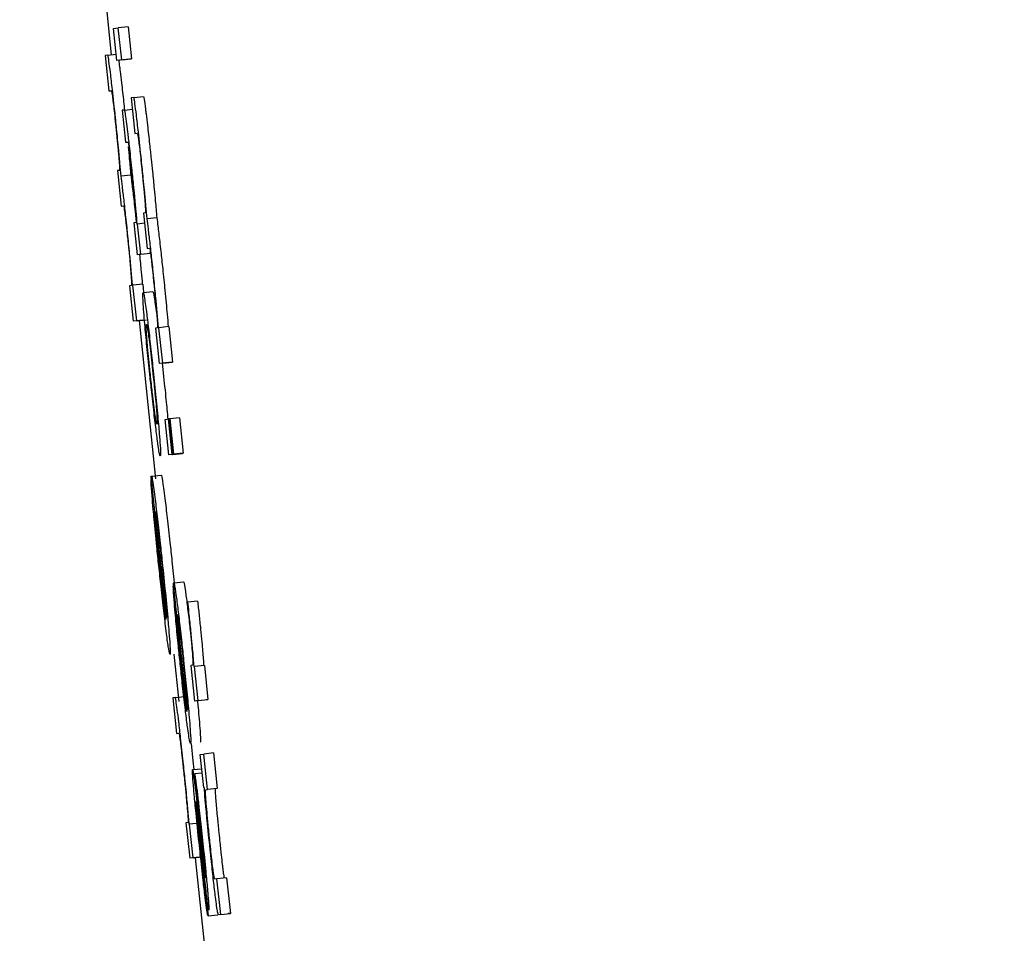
# Model space of a CAD drawing. Header units: inches. Extents: x 170 to 312, y 215 to 248.
# Tile 229 of 256: x 210.2578 to 210.2776, y 223.8979 to 223.9163. Entities that reach past the tile are written whole.
import ezdxf

# ---------------------------------------------------------------- set-up
doc = ezdxf.new("R2010")
doc.units = ezdxf.units.IN
doc.header["$LTSCALE"] = 0.25
doc.header["$MEASUREMENT"] = 0
doc.layers.add('ANNOTATIONS', color=1, linetype='Continuous')
doc.layers.add('MOTOR LH', color=7, linetype='Continuous')
doc.styles.add('ARIAL', font='arial.ttf', dxfattribs={"height": 0.09375})
doc.dimstyles.new('STANDARD$0', dxfattribs={"dimtxt": 0.09375, "dimasz": 0.09375, "dimexe": 0.03125, "dimexo": 0.046875, "dimgap": 0.09, "dimtad": 0, "dimtih": 1, "dimtoh": 1, "dimdec": 4, "dimzin": 0, "dimdsep": 46, "dimtxsty": 'ARIAL', "dimcen": 0.09, "dimadec": 0, "dimazin": 0, "dimtfac": 1, "dimtdec": 4, "dimtofl": 0, "dimtmove": 0, "dimatfit": 1, "dimfxl": 1, "dimtolj": 1, "dimtzin": 0, "dimarcsym": 0})

# ---------------------------------------------------------------- blocks, each defined once
blk = doc.blocks.new('*D154')
at = {"layer": 'ANNOTATIONS', "color": 0, "lineweight": -2, "transparency": 16777216}
for p, q in [((209.952995, 224.436735), (211.798957, 224.436735)), ((211.767707, 224.342985), (211.767707, 222.643354)), ((211.767707, 220.508863), (211.767707, 222.208494)), ((211.037182, 220.415113), (211.798957, 220.415113))]:
    blk.add_line(p, q, dxfattribs=at)
at = {"layer": 'ANNOTATIONS', "color": 0, "transparency": 16777216}
for points in [[(211.752082, 224.342985), (211.783332, 224.342985), (211.767707, 224.436735)], [(211.752082, 220.508863), (211.783332, 220.508863), (211.767707, 220.415113)]]:
    blk.add_solid(points, dxfattribs=at)
at = {"layer": 'defpoints', "color": 0, "transparency": 16777216}
for p in [(209.90612, 224.436735), (210.990307, 220.415113), (211.767707, 220.415113)]:
    blk.add_point(p, dxfattribs=at)
at = {"layer": 'ANNOTATIONS', "color": 0, "transparency": 16777216, "insert": (211.767707, 222.425924), "char_height": 0.09375, "attachment_point": 5, "style": 'ARIAL'}
blk.add_mtext('\\A1;OPENING\\PHEIGHT', dxfattribs=at)
blk = doc.blocks.new('*D155')
at = {"layer": 'ANNOTATIONS', "color": 0, "lineweight": -2, "transparency": 16777216}
for p, q in [((209.952995, 225.272719), (212.453946, 225.272719)), ((212.422696, 225.178969), (212.422696, 223.061346)), ((212.422696, 220.508863), (212.422696, 222.626486)), ((211.957527, 220.415113), (212.453946, 220.415113))]:
    blk.add_line(p, q, dxfattribs=at)
at = {"layer": 'ANNOTATIONS', "color": 0, "transparency": 16777216}
for points in [[(212.407071, 225.178969), (212.438321, 225.178969), (212.422696, 225.272719)], [(212.407071, 220.508863), (212.438321, 220.508863), (212.422696, 220.415113)]]:
    blk.add_solid(points, dxfattribs=at)
at = {"layer": 'defpoints', "color": 0, "transparency": 16777216}
for p in [(209.90612, 225.272719), (211.910652, 220.415113), (212.422696, 220.415113)]:
    blk.add_point(p, dxfattribs=at)
at = {"layer": 'ANNOTATIONS', "color": 0, "transparency": 16777216, "insert": (212.422696, 222.843916), "char_height": 0.09375, "attachment_point": 5, "style": 'ARIAL'}
blk.add_mtext('\\A1;TOTAL\\PHEIGHT', dxfattribs=at)

msp = doc.modelspace()

# ---------------------------------------------------------------- linework, layer by layer
at = {"layer": 'MOTOR LH'}
for p, q in [((210.25954, 223.916464), (210.25963, 223.915601)), ((210.259676, 223.916131), (210.259773, 223.916143)), ((210.259744, 223.915487), (210.259676, 223.916131)), ((210.259969, 223.916164), (210.259773, 223.916143)), ((210.259841, 223.9155), (210.259773, 223.916143)), ((210.259969, 223.916164), (210.260036, 223.915521)), ((210.259562, 223.915594), (210.25951, 223.915587)), ((210.25951, 223.915587), (210.259585, 223.914873)), ((210.259562, 223.915594), (210.259731, 223.915612)), ((210.25994, 223.915508), (210.259744, 223.915487)), ((210.259841, 223.9155), (210.259744, 223.915487)), ((210.259841, 223.9155), (210.260036, 223.915521)), ((210.260036, 223.915521), (210.25994, 223.915508)), ((210.259585, 223.914873), (210.259632, 223.914879)), ((210.260085, 223.914741), (210.260281, 223.914761)), ((210.260085, 223.914741), (210.260033, 223.914734)), ((210.260033, 223.914734), (210.260108, 223.914019)), ((210.259897, 223.914488), (210.25985, 223.914483)), ((210.25985, 223.914483), (210.259917, 223.913839)), ((210.259897, 223.914488), (210.260057, 223.914505)), ((210.260108, 223.914019), (210.260155, 223.914025)), ((210.259917, 223.913839), (210.259963, 223.913845)), ((210.259793, 223.913274), (210.259754, 223.913269)), ((210.259754, 223.913269), (210.259829, 223.912554)), ((210.260024, 223.913175), (210.259829, 223.913154)), ((210.259829, 223.912554), (210.259878, 223.912561)), ((210.260317, 223.912421), (210.260277, 223.912415)), ((210.260277, 223.912415), (210.260352, 223.911701)), ((210.260132, 223.912224), (210.260088, 223.912219)), ((210.260088, 223.912219), (210.260155, 223.911575)), ((210.260162, 223.912194), (210.260153, 223.912193)), ((210.260299, 223.912208), (210.260162, 223.912194)), ((210.260226, 223.911585), (210.260162, 223.912194)), ((210.260548, 223.912321), (210.260352, 223.9123)), ((210.260351, 223.911596), (210.260155, 223.911575)), ((210.260226, 223.911585), (210.260155, 223.911575)), ((210.260226, 223.911585), (210.260422, 223.911605)), ((210.260422, 223.911605), (210.260351, 223.911596)), ((210.260352, 223.911701), (210.260401, 223.911707)), ((210.260264, 223.91098), (210.260068, 223.91096)), ((210.260264, 223.91098), (210.260281, 223.910814)), ((210.260037, 223.910956), (210.259998, 223.910951)), ((210.259998, 223.910951), (210.260073, 223.910236)), ((210.260068, 223.91096), (210.26006, 223.910959)), ((210.260143, 223.910245), (210.260068, 223.91096)), ((210.260272, 223.910813), (210.260468, 223.910834)), ((210.26054, 223.910402), (210.260553, 223.910296)), ((210.260268, 223.910257), (210.260073, 223.910236)), ((210.260143, 223.910245), (210.260073, 223.910236)), ((210.260143, 223.910245), (210.260339, 223.910265)), ((210.26019, 223.910249), (210.260524, 223.907059)), ((210.260561, 223.910102), (210.260521, 223.910097)), ((210.260521, 223.910097), (210.260596, 223.909383)), ((210.260591, 223.910106), (210.260583, 223.910105)), ((210.260787, 223.910127), (210.260591, 223.910106)), ((210.260666, 223.909392), (210.260591, 223.910106)), ((210.260787, 223.910127), (210.260862, 223.909412)), ((210.260791, 223.909403), (210.260596, 223.909383)), ((210.260666, 223.909392), (210.260596, 223.909383)), ((210.260656, 223.909389), (210.260677, 223.909194)), ((210.260666, 223.909392), (210.260862, 223.909412)), ((210.260862, 223.909412), (210.260791, 223.909403)), ((210.260714, 223.908259), (210.260784, 223.908268)), ((210.260789, 223.907544), (210.260714, 223.908259)), ((210.260797, 223.908269), (210.260784, 223.908268)), ((210.26086, 223.907553), (210.260784, 223.908268)), ((210.260797, 223.908269), (210.26081, 223.908271)), ((210.260872, 223.907555), (210.260797, 223.908269)), ((210.261006, 223.908291), (210.26081, 223.908271)), ((210.26081, 223.908271), (210.260886, 223.907557)), ((210.261006, 223.908291), (210.261081, 223.907577)), ((210.260985, 223.907565), (210.260789, 223.907544)), ((210.26086, 223.907553), (210.260789, 223.907544)), ((210.26086, 223.907553), (210.261055, 223.907574)), ((210.260872, 223.907555), (210.261067, 223.907575)), ((210.260886, 223.907557), (210.260872, 223.907555)), ((210.261081, 223.907577), (210.260886, 223.907557)), ((210.261055, 223.907574), (210.260985, 223.907565)), ((210.261081, 223.907577), (210.261067, 223.907575)), ((210.260439, 223.907051), (210.260431, 223.90705)), ((210.260431, 223.90705), (210.260506, 223.906335)), ((210.260735, 223.904237), (210.260433, 223.907103)), ((210.260439, 223.907119), (210.260635, 223.907139)), ((210.260514, 223.906336), (210.260506, 223.906335)), ((210.260742, 223.904268), (210.260518, 223.906405)), ((210.260852, 223.905402), (210.260903, 223.904909)), ((210.260888, 223.904908), (210.26088, 223.904907)), ((210.26088, 223.904907), (210.260947, 223.904264)), ((210.261154, 223.902376), (210.260883, 223.904955)), ((210.260889, 223.904969), (210.261085, 223.90499)), ((210.261174, 223.904576), (210.261161, 223.904574)), ((210.26137, 223.904597), (210.261174, 223.904576)), ((210.261162, 223.902404), (210.26096, 223.904327)), ((210.260894, 223.903532), (210.260994, 223.902576)), ((210.261272, 223.903307), (210.261235, 223.903302)), ((210.261235, 223.903302), (210.26131, 223.902587)), ((210.261309, 223.903281), (210.261297, 223.90328)), ((210.261505, 223.903302), (210.261309, 223.903281)), ((210.261381, 223.902596), (210.261309, 223.903281)), ((210.261505, 223.903302), (210.261577, 223.902617)), ((210.260917, 223.902658), (210.26087, 223.902652)), ((210.26087, 223.902652), (210.260945, 223.901937)), ((210.260917, 223.902658), (210.261113, 223.902678)), ((210.261506, 223.902608), (210.26131, 223.902587)), ((210.261381, 223.902596), (210.26131, 223.902587)), ((210.261381, 223.902596), (210.261577, 223.902617)), ((210.261577, 223.902617), (210.261506, 223.902608)), ((210.260945, 223.901937), (210.260991, 223.901943)), ((210.261237, 223.901734), (210.261275, 223.901383)), ((210.261423, 223.901512), (210.261494, 223.901521)), ((210.261493, 223.900849), (210.261423, 223.901512)), ((210.26169, 223.901542), (210.261494, 223.901521)), ((210.261569, 223.900806), (210.261494, 223.901521)), ((210.26169, 223.901542), (210.261765, 223.900827)), ((210.261275, 223.901383), (210.261293, 223.901208)), ((210.261267, 223.901206), (210.261454, 223.901225)), ((210.261306, 223.901119), (210.261308, 223.901119)), ((210.261373, 223.900476), (210.261306, 223.901119)), ((210.261463, 223.901136), (210.261308, 223.901119)), ((210.261504, 223.900851), (210.261493, 223.900849)), ((210.261533, 223.900801), (210.261569, 223.900806)), ((210.261765, 223.900827), (210.261569, 223.900806)), ((210.261765, 223.900827), (210.261729, 223.900822)), ((210.261179, 223.900142), (210.261135, 223.900136)), ((210.261135, 223.900136), (210.26121, 223.899422)), ((210.261209, 223.900108), (210.261201, 223.900107)), ((210.261405, 223.900128), (210.261209, 223.900108)), ((210.26128, 223.899431), (210.261209, 223.900108)), ((210.261406, 223.900083), (210.261458, 223.899607)), ((210.261477, 223.899315), (210.2614, 223.900014)), ((210.261406, 223.899442), (210.26121, 223.899422)), ((210.26128, 223.899431), (210.26121, 223.899422)), ((210.26128, 223.899431), (210.261463, 223.89945)), ((210.261323, 223.899433), (210.261689, 223.89593)), ((210.261511, 223.898905), (210.261579, 223.898262)), ((210.261526, 223.899033), (210.261529, 223.899019)), ((210.261758, 223.899005), (210.261713, 223.898999)), ((210.261954, 223.899026), (210.261758, 223.899005)), ((210.261834, 223.898291), (210.261758, 223.899005)), ((210.261954, 223.899026), (210.262029, 223.898311)), ((210.261834, 223.898291), (210.261788, 223.898285)), ((210.261834, 223.898291), (210.262029, 223.898311)), ((210.262029, 223.898311), (210.261984, 223.898306)), ((210.261579, 223.898262), (210.261774, 223.898283))]:
    msp.add_line(p, q, dxfattribs=at)
for points, knots in [([(210.259614, 223.915245), (210.259603, 223.915327), (210.259583, 223.915491), (210.259567, 223.915584), (210.259563, 223.915592), (210.259562, 223.915594)], [0, 0, 0, 0, 0.3943949, 0.7896269, 1, 1, 1, 1]), ([(210.25978, 223.915491), (210.259785, 223.915453), (210.259793, 223.915396), (210.259805, 223.915298), (210.259809, 223.915266)], [0, 0, 0, 0, 0.66336, 1, 1, 1, 1]), ([(210.259715, 223.914335), (210.259694, 223.914531), (210.259658, 223.914869), (210.259627, 223.915134), (210.259614, 223.915245)], [0, 0, 0, 0, 0.582662, 1, 1, 1, 1]), ([(210.259809, 223.915266), (210.259818, 223.915192), (210.25984, 223.915012), (210.259871, 223.914733), (210.259891, 223.914543), (210.259897, 223.914488)], [0, 0, 0, 0, 0.332613, 0.807985, 1, 1, 1, 1]), ([(210.259632, 223.914879), (210.259635, 223.914873), (210.259639, 223.914863), (210.259656, 223.914752), (210.259673, 223.91461), (210.259695, 223.914418), (210.25971, 223.914282), (210.259718, 223.914207)], [0, 0, 0, 0, 0.332394, 0.502112, 0.673432, 0.820133, 1, 1, 1, 1]), ([(210.260281, 223.914761), (210.260284, 223.914751), (210.260291, 223.91473), (210.260313, 223.914569), (210.260328, 223.914444), (210.260332, 223.914412)], [0, 0, 0, 0, 0.425655, 0.853838, 1, 1, 1, 1]), ([(210.260137, 223.914392), (210.260126, 223.914474), (210.260106, 223.914638), (210.260091, 223.91473), (210.260086, 223.914738), (210.260085, 223.914741)], [0, 0, 0, 0, 0.3944666, 0.7896198, 1, 1, 1, 1]), ([(210.260045, 223.913323), (210.260029, 223.913475), (210.260002, 223.913732), (210.259964, 223.914059), (210.259935, 223.914294), (210.259909, 223.914465), (210.259901, 223.91448), (210.259897, 223.914488)], [0, 0, 0, 0, 0.212816, 0.36109, 0.509795, 0.704422, 1, 1, 1, 1]), ([(210.260238, 223.913482), (210.260217, 223.913678), (210.260181, 223.914015), (210.26015, 223.914281), (210.260137, 223.914392)], [0, 0, 0, 0, 0.582662, 1, 1, 1, 1]), ([(210.260332, 223.914412), (210.260341, 223.914338), (210.260363, 223.914159), (210.260399, 223.913836), (210.260423, 223.913601), (210.260434, 223.913502)], [0, 0, 0, 0, 0.288055, 0.699238, 1, 1, 1, 1]), ([(210.259777, 223.913729), (210.259769, 223.913807), (210.25975, 223.914), (210.259728, 223.91421), (210.259715, 223.914335)], [0, 0, 0, 0, 0.403298, 1, 1, 1, 1]), ([(210.259718, 223.914207), (210.259727, 223.914114), (210.259746, 223.913928), (210.259767, 223.913706), (210.259777, 223.913595), (210.259781, 223.913551)], [0, 0, 0, 0, 0.3731707, 0.7461785, 1, 1, 1, 1]), ([(210.260155, 223.914025), (210.260158, 223.914019), (210.260163, 223.91401), (210.260179, 223.913899), (210.260197, 223.913757), (210.260218, 223.913565), (210.260233, 223.913428), (210.260241, 223.913354)], [0, 0, 0, 0, 0.332244, 0.501931, 0.673198, 0.820192, 1, 1, 1, 1]), ([(210.259963, 223.913845), (210.259967, 223.913837), (210.259973, 223.913825), (210.259994, 223.91367), (210.260012, 223.913517), (210.260032, 223.913338), (210.260045, 223.913219), (210.260051, 223.913161)], [0, 0, 0, 0, 0.413243, 0.568841, 0.725755, 0.86589, 1, 1, 1, 1]), ([(210.259829, 223.913154), (210.259821, 223.913239), (210.259806, 223.913412), (210.259787, 223.913623), (210.259777, 223.913729)], [0, 0, 0, 0, 0.494303, 1, 1, 1, 1]), ([(210.259972, 223.91375), (210.25998, 223.91367), (210.26, 223.913457), (210.260015, 223.913283), (210.260024, 223.913175)], [0, 0, 0, 0, 0.376745, 1, 1, 1, 1]), ([(210.259781, 223.913551), (210.259786, 223.91349), (210.259798, 223.913339), (210.259798, 223.913283), (210.259795, 223.913276), (210.259793, 223.913274)], [0, 0, 0, 0, 0.314081, 0.776759, 1, 1, 1, 1]), ([(210.2603, 223.912875), (210.260292, 223.912953), (210.260273, 223.913146), (210.260251, 223.913356), (210.260238, 223.913482)], [0, 0, 0, 0, 0.403715, 1, 1, 1, 1]), ([(210.260434, 223.913502), (210.260443, 223.913418), (210.260465, 223.913209), (210.260484, 223.913013), (210.260495, 223.912896)], [0, 0, 0, 0, 0.402191, 1, 1, 1, 1]), ([(210.260024, 223.913175), (210.260032, 223.913121), (210.260048, 223.912995), (210.26007, 223.912805), (210.260083, 223.912696)], [0, 0, 0, 0, 0.4213984, 1, 1, 1, 1]), ([(210.260102, 223.912761), (210.260095, 223.912835), (210.260077, 223.913015), (210.260057, 223.913209), (210.260045, 223.913323)], [0, 0, 0, 0, 0.415639, 1, 1, 1, 1]), ([(210.260051, 223.913161), (210.26006, 223.913075), (210.260078, 223.912903), (210.2601, 223.912667), (210.260111, 223.912544), (210.260116, 223.91248)], [0, 0, 0, 0, 0.3242818, 0.647784, 1, 1, 1, 1]), ([(210.260241, 223.913354), (210.26025, 223.913261), (210.26027, 223.913075), (210.260291, 223.912852), (210.2603, 223.912742), (210.260304, 223.912697)], [0, 0, 0, 0, 0.3731769, 0.7462018, 1, 1, 1, 1]), ([(210.259888, 223.912675), (210.259876, 223.912771), (210.259854, 223.912963), (210.259837, 223.913091), (210.259829, 223.913154)], [0, 0, 0, 0, 0.502991, 1, 1, 1, 1]), ([(210.260153, 223.912193), (210.260146, 223.912276), (210.260132, 223.912443), (210.260112, 223.912654), (210.260102, 223.912761)], [0, 0, 0, 0, 0.493591, 1, 1, 1, 1]), ([(210.260352, 223.9123), (210.260344, 223.912386), (210.260329, 223.912558), (210.26031, 223.912769), (210.2603, 223.912875)], [0, 0, 0, 0, 0.494303, 1, 1, 1, 1]), ([(210.260495, 223.912896), (210.260503, 223.912816), (210.260523, 223.912603), (210.260538, 223.912429), (210.260548, 223.912321)], [0, 0, 0, 0, 0.37626, 1, 1, 1, 1]), ([(210.259948, 223.912124), (210.25994, 223.912196), (210.25992, 223.912386), (210.2599, 223.912564), (210.259888, 223.912675)], [0, 0, 0, 0, 0.377383, 1, 1, 1, 1]), ([(210.260083, 223.912696), (210.260091, 223.91263), (210.260108, 223.912475), (210.260126, 223.912307), (210.260136, 223.91221)], [0, 0, 0, 0, 0.427088, 1, 1, 1, 1]), ([(210.260304, 223.912697), (210.260309, 223.912636), (210.260321, 223.912485), (210.260321, 223.912429), (210.260318, 223.912423), (210.260317, 223.912421)], [0, 0, 0, 0, 0.314113, 0.776803, 1, 1, 1, 1]), ([(210.259878, 223.912561), (210.259881, 223.912556), (210.259884, 223.912547), (210.259898, 223.912453), (210.259914, 223.912328), (210.259933, 223.912154), (210.259947, 223.912028), (210.259954, 223.911956)], [0, 0, 0, 0, 0.3037331, 0.4749742, 0.6477057, 0.7965421, 1, 1, 1, 1]), ([(210.260116, 223.91248), (210.260123, 223.912394), (210.260135, 223.912255), (210.260133, 223.912233), (210.260132, 223.912224)], [0, 0, 0, 0, 0.611118, 1, 1, 1, 1]), ([(210.260411, 223.911822), (210.260399, 223.911918), (210.260377, 223.912109), (210.26036, 223.912237), (210.260352, 223.9123)], [0, 0, 0, 0, 0.5031647, 1, 1, 1, 1]), ([(210.260548, 223.912321), (210.260555, 223.912268), (210.260571, 223.912141), (210.260593, 223.911952), (210.260606, 223.911842)], [0, 0, 0, 0, 0.421406, 1, 1, 1, 1]), ([(210.26006, 223.910959), (210.260042, 223.911158), (210.260015, 223.911466), (210.25997, 223.911906), (210.259952, 223.912087), (210.259948, 223.912124)], [0, 0, 0, 0, 0.595211, 0.914894, 1, 1, 1, 1]), ([(210.259954, 223.911956), (210.259964, 223.911861), (210.259984, 223.911672), (210.260006, 223.91144), (210.260016, 223.911324), (210.26002, 223.911275)], [0, 0, 0, 0, 0.363254, 0.72698, 1, 1, 1, 1]), ([(210.260471, 223.911271), (210.260463, 223.911343), (210.260443, 223.911533), (210.260423, 223.911711), (210.260411, 223.911822)], [0, 0, 0, 0, 0.376588, 1, 1, 1, 1]), ([(210.260606, 223.911842), (210.260614, 223.911776), (210.260634, 223.911601), (210.260654, 223.911411), (210.260666, 223.911292)], [0, 0, 0, 0, 0.3771, 1, 1, 1, 1]), ([(210.2602, 223.91158), (210.260212, 223.911459), (210.260233, 223.911236), (210.260248, 223.91106), (210.260255, 223.910979)], [0, 0, 0, 0, 0.542496, 1, 1, 1, 1]), ([(210.260401, 223.911707), (210.260404, 223.911702), (210.260407, 223.911694), (210.260421, 223.9116), (210.260437, 223.911474), (210.260456, 223.911301), (210.26047, 223.911175), (210.260477, 223.911102)], [0, 0, 0, 0, 0.303886, 0.475197, 0.648, 0.796887, 1, 1, 1, 1]), ([(210.26002, 223.911275), (210.260025, 223.911214), (210.260037, 223.911067), (210.260042, 223.910969), (210.260039, 223.91096), (210.260037, 223.910956)], [0, 0, 0, 0, 0.301701, 0.733538, 1, 1, 1, 1]), ([(210.260583, 223.910105), (210.260565, 223.910305), (210.260538, 223.910612), (210.260493, 223.911053), (210.260475, 223.911233), (210.260471, 223.911271)], [0, 0, 0, 0, 0.595018, 0.914926, 1, 1, 1, 1]), ([(210.260666, 223.911292), (210.260682, 223.911145), (210.260716, 223.910811), (210.260752, 223.910423), (210.260771, 223.910207), (210.260778, 223.910126)], [0, 0, 0, 0, 0.328368, 0.745295, 1, 1, 1, 1]), ([(210.260477, 223.911102), (210.260487, 223.911008), (210.260507, 223.910818), (210.260529, 223.910586), (210.260539, 223.91047), (210.260543, 223.910421)], [0, 0, 0, 0, 0.363641, 0.727143, 1, 1, 1, 1]), ([(210.260292, 223.910355), (210.260286, 223.910437), (210.260268, 223.910661), (210.260264, 223.910793), (210.26027, 223.910808), (210.260272, 223.910813)], [0, 0, 0, 0, 0.264048, 0.726649, 1, 1, 1, 1]), ([(210.260272, 223.910813), (210.260279, 223.9108), (210.260291, 223.910776), (210.260328, 223.910501), (210.260344, 223.910381)], [0, 0, 0, 0, 0.5647654, 1, 1, 1, 1]), ([(210.260468, 223.910834), (210.260475, 223.910821), (210.260487, 223.910797), (210.260524, 223.910522), (210.26054, 223.910402)], [0, 0, 0, 0, 0.564767, 1, 1, 1, 1]), ([(210.260344, 223.910381), (210.260358, 223.910275), (210.260384, 223.910062), (210.260434, 223.909623), (210.260466, 223.909319), (210.260482, 223.909173)], [0, 0, 0, 0, 0.341483, 0.68391, 1, 1, 1, 1]), ([(210.260543, 223.910421), (210.260548, 223.91036), (210.26056, 223.910213), (210.260565, 223.910116), (210.260562, 223.910106), (210.260561, 223.910102)], [0, 0, 0, 0, 0.301477, 0.733497, 1, 1, 1, 1]), ([(210.260407, 223.909164), (210.260389, 223.909335), (210.260354, 223.909679), (210.260314, 223.910091), (210.260298, 223.91028), (210.260292, 223.910355)], [0, 0, 0, 0, 0.374185, 0.75074, 1, 1, 1, 1]), ([(210.260349, 223.909886), (210.260344, 223.909953), (210.26033, 223.910139), (210.260335, 223.910166), (210.260339, 223.91017), (210.26034, 223.91017)], [0, 0, 0, 0, 0.333375, 0.921928, 1, 1, 1, 1]), ([(210.26034, 223.91017), (210.260343, 223.910165), (210.26035, 223.910153), (210.260368, 223.910044), (210.260384, 223.909924), (210.260387, 223.909908)], [0, 0, 0, 0, 0.408905, 0.922241, 1, 1, 1, 1]), ([(210.260418, 223.909165), (210.260408, 223.909263), (210.260387, 223.909459), (210.260363, 223.909712), (210.260353, 223.909831), (210.260349, 223.909886)], [0, 0, 0, 0, 0.347825, 0.697267, 1, 1, 1, 1]), ([(210.260387, 223.909908), (210.260394, 223.909846), (210.26041, 223.909721), (210.260441, 223.909452), (210.260461, 223.909261), (210.260471, 223.909169)], [0, 0, 0, 0, 0.339076, 0.680161, 1, 1, 1, 1]), ([(210.260677, 223.909194), (210.260697, 223.909009), (210.260732, 223.908671), (210.260758, 223.908392), (210.260769, 223.908266)], [0, 0, 0, 0, 0.545475, 1, 1, 1, 1]), ([(210.260543, 223.907972), (210.260528, 223.908087), (210.2605, 223.908318), (210.26045, 223.908757), (210.26042, 223.909045), (210.260407, 223.909164)], [0, 0, 0, 0, 0.368182, 0.738105, 1, 1, 1, 1]), ([(210.260501, 223.908442), (210.260492, 223.908513), (210.260474, 223.908656), (210.260443, 223.908926), (210.260425, 223.9091), (210.260418, 223.909165)], [0, 0, 0, 0, 0.382013, 0.767131, 1, 1, 1, 1]), ([(210.260471, 223.909169), (210.260485, 223.909037), (210.260508, 223.908816), (210.260533, 223.908549), (210.260549, 223.908348), (210.260558, 223.908188), (210.260553, 223.908173), (210.26055, 223.908164)], [0, 0, 0, 0, 0.1917677, 0.321604, 0.4512803, 0.660078, 1, 1, 1, 1]), ([(210.260482, 223.909173), (210.2605, 223.908992), (210.260538, 223.908627), (210.260577, 223.908214), (210.260593, 223.908031), (210.260598, 223.907969)], [0, 0, 0, 0, 0.395795, 0.794662, 1, 1, 1, 1]), ([(210.26055, 223.908164), (210.260547, 223.908168), (210.26054, 223.908179), (210.260522, 223.908281), (210.260504, 223.908419), (210.260501, 223.908442)], [0, 0, 0, 0, 0.374961, 0.897198, 1, 1, 1, 1]), ([(210.260618, 223.907521), (210.260614, 223.907527), (210.260604, 223.907543), (210.260577, 223.907704), (210.260549, 223.907921), (210.260543, 223.907972)], [0, 0, 0, 0, 0.3323324, 0.8446919, 1, 1, 1, 1]), ([(210.260598, 223.907969), (210.260605, 223.907887), (210.260622, 223.907667), (210.260626, 223.907539), (210.26062, 223.907526), (210.260618, 223.907521)], [0, 0, 0, 0, 0.271127, 0.727289, 1, 1, 1, 1]), ([(210.260476, 223.906446), (210.260468, 223.906542), (210.260447, 223.906772), (210.260433, 223.906966), (210.260431, 223.907029), (210.260431, 223.90705)], [0, 0, 0, 0, 0.325025, 0.780308, 1, 1, 1, 1]), ([(210.260433, 223.907103), (210.260434, 223.907106), (210.260436, 223.907113), (210.260438, 223.907117), (210.260439, 223.907119)], [0, 0, 0, 0, 0.499948, 1, 1, 1, 1]), ([(210.260439, 223.907119), (210.260443, 223.907112), (210.260451, 223.907096), (210.260477, 223.906933), (210.260505, 223.906719), (210.260514, 223.906648)], [0, 0, 0, 0, 0.301493, 0.767502, 1, 1, 1, 1]), ([(210.260635, 223.907139), (210.260639, 223.907133), (210.260647, 223.907116), (210.260673, 223.906954), (210.2607, 223.90674), (210.26071, 223.906669)], [0, 0, 0, 0, 0.301425, 0.767378, 1, 1, 1, 1]), ([(210.260514, 223.906648), (210.260529, 223.906522), (210.26056, 223.90627), (210.260611, 223.905809), (210.260643, 223.905509), (210.260657, 223.905382)], [0, 0, 0, 0, 0.3656239, 0.7315037, 1, 1, 1, 1]), ([(210.26071, 223.906669), (210.260725, 223.906543), (210.260756, 223.906291), (210.260807, 223.905829), (210.260839, 223.905529), (210.260852, 223.905402)], [0, 0, 0, 0, 0.36536, 0.731198, 1, 1, 1, 1]), ([(210.260589, 223.905305), (210.260575, 223.905438), (210.260541, 223.905764), (210.260503, 223.906158), (210.260482, 223.906379), (210.260476, 223.906446)], [0, 0, 0, 0, 0.326541, 0.798296, 1, 1, 1, 1]), ([(210.260506, 223.906335), (210.260509, 223.906291), (210.260515, 223.906201), (210.260526, 223.90607), (210.260531, 223.906003)], [0, 0, 0, 0, 0.495813, 1, 1, 1, 1]), ([(210.260518, 223.906405), (210.260525, 223.906371), (210.260536, 223.906318), (210.260564, 223.906105), (210.260594, 223.905854), (210.260624, 223.90559), (210.260641, 223.905429), (210.260648, 223.905361)], [0, 0, 0, 0, 0.336441, 0.526307, 0.717718, 0.882823, 1, 1, 1, 1]), ([(210.260531, 223.906003), (210.260535, 223.905964), (210.260543, 223.90587), (210.260554, 223.905758), (210.26056, 223.905694)], [0, 0, 0, 0, 0.425604, 1, 1, 1, 1]), ([(210.26056, 223.905694), (210.260564, 223.905661), (210.26057, 223.905594), (210.260583, 223.905468), (210.260593, 223.905375), (210.260599, 223.905317)], [0, 0, 0, 0, 0.273621, 0.54752, 1, 1, 1, 1]), ([(210.260736, 223.904003), (210.260721, 223.904129), (210.26069, 223.904381), (210.260637, 223.904855), (210.260604, 223.905167), (210.260589, 223.905305)], [0, 0, 0, 0, 0.358209, 0.716824, 1, 1, 1, 1]), ([(210.260599, 223.905317), (210.260606, 223.905245), (210.260625, 223.905068), (210.260644, 223.904904), (210.260655, 223.904807)], [0, 0, 0, 0, 0.40598, 1, 1, 1, 1]), ([(210.260648, 223.905361), (210.260661, 223.905231), (210.260688, 223.904972), (210.260708, 223.904759), (210.260718, 223.904654)], [0, 0, 0, 0, 0.505209, 1, 1, 1, 1]), ([(210.260657, 223.905382), (210.260678, 223.905172), (210.260722, 223.904753), (210.260765, 223.904303), (210.260782, 223.904099), (210.260787, 223.904043)], [0, 0, 0, 0, 0.417909, 0.8384967, 1, 1, 1, 1]), ([(210.260919, 223.904363), (210.260911, 223.904454), (210.260892, 223.904678), (210.260881, 223.90484), (210.26088, 223.904892), (210.26088, 223.904907)], [0, 0, 0, 0, 0.336298, 0.819954, 1, 1, 1, 1]), ([(210.260883, 223.904955), (210.260884, 223.904958), (210.260886, 223.904964), (210.260888, 223.904967), (210.260889, 223.904969)], [0, 0, 0, 0, 0.499985, 1, 1, 1, 1]), ([(210.260889, 223.904969), (210.260892, 223.904963), (210.260901, 223.904948), (210.260926, 223.904797), (210.260952, 223.904598), (210.260959, 223.904546)], [0, 0, 0, 0, 0.305633, 0.818152, 1, 1, 1, 1]), ([(210.261085, 223.90499), (210.261088, 223.904984), (210.261097, 223.904969), (210.261122, 223.904816), (210.261148, 223.904618), (210.261154, 223.904566)], [0, 0, 0, 0, 0.305636, 0.818295, 1, 1, 1, 1]), ([(210.260655, 223.904807), (210.260662, 223.904748), (210.260679, 223.904599), (210.260692, 223.904495), (210.2607, 223.904433)], [0, 0, 0, 0, 0.395911, 1, 1, 1, 1]), ([(210.260718, 223.904654), (210.260723, 223.904589), (210.260738, 223.904414), (210.260742, 223.90432), (210.260742, 223.90428), (210.260742, 223.904268)], [0, 0, 0, 0, 0.298192, 0.802701, 1, 1, 1, 1]), ([(210.2607, 223.904433), (210.260707, 223.904389), (210.260723, 223.904278), (210.26073, 223.904253), (210.260735, 223.904237)], [0, 0, 0, 0, 0.39662, 1, 1, 1, 1]), ([(210.260959, 223.904546), (210.260972, 223.904438), (210.260999, 223.904222), (210.261046, 223.903804), (210.261075, 223.903526), (210.261088, 223.903406)], [0, 0, 0, 0, 0.361376, 0.724405, 1, 1, 1, 1]), ([(210.261154, 223.904566), (210.261167, 223.904462), (210.261186, 223.904311), (210.261211, 223.904096), (210.261218, 223.90403)], [0, 0, 0, 0, 0.6943812, 1, 1, 1, 1]), ([(210.261161, 223.904574), (210.261164, 223.904549), (210.261169, 223.904499), (210.261178, 223.904417), (210.261184, 223.90436), (210.261187, 223.904329)], [0, 0, 0, 0, 0.308243, 0.618001, 1, 1, 1, 1]), ([(210.261202, 223.904312), (210.261194, 223.904389), (210.261185, 223.904477), (210.261175, 223.904565), (210.261174, 223.904576)], [0, 0, 0, 0, 0.865377, 1, 1, 1, 1]), ([(210.26137, 223.904597), (210.261375, 223.904553), (210.261384, 223.904466), (210.261393, 223.904377), (210.261398, 223.904333)], [0, 0, 0, 0, 0.498411, 1, 1, 1, 1]), ([(210.26102, 223.903336), (210.261007, 223.903455), (210.260978, 223.903736), (210.260943, 223.904093), (210.260925, 223.904291), (210.260919, 223.904363)], [0, 0, 0, 0, 0.319283, 0.75255, 1, 1, 1, 1]), ([(210.260947, 223.904264), (210.26095, 223.904224), (210.260955, 223.904144), (210.260964, 223.904025), (210.260969, 223.903965)], [0, 0, 0, 0, 0.496107, 1, 1, 1, 1]), ([(210.26096, 223.904327), (210.260969, 223.904286), (210.260981, 223.90423), (210.261014, 223.903971), (210.261041, 223.903742), (210.261063, 223.903536), (210.261076, 223.90342), (210.261079, 223.903388)], [0, 0, 0, 0, 0.451363, 0.619328, 0.788422, 0.940541, 1, 1, 1, 1]), ([(210.261187, 223.904329), (210.2612, 223.904204), (210.261224, 223.903978), (210.261252, 223.903687), (210.261262, 223.903562), (210.261267, 223.903502)], [0, 0, 0, 0, 0.390526, 0.706016, 1, 1, 1, 1]), ([(210.261297, 223.90328), (210.261289, 223.903389), (210.261276, 223.903562), (210.261243, 223.903912), (210.261219, 223.904158), (210.261205, 223.904292), (210.261202, 223.904312)], [0, 0, 0, 0, 0.4474183, 0.6999864, 0.9548846, 1, 1, 1, 1]), ([(210.261398, 223.904333), (210.261409, 223.904232), (210.261429, 223.904032), (210.26146, 223.903712), (210.26148, 223.903475), (210.26149, 223.903345), (210.261493, 223.9033)], [0, 0, 0, 0, 0.222542, 0.444529, 0.808259, 1, 1, 1, 1]), ([(210.260787, 223.904043), (210.260795, 223.903948), (210.260814, 223.903711), (210.260822, 223.903548), (210.260816, 223.903531), (210.260814, 223.903524)], [0, 0, 0, 0, 0.276431, 0.692176, 1, 1, 1, 1]), ([(210.260814, 223.903524), (210.260807, 223.90354), (210.260795, 223.903569), (210.260761, 223.903807), (210.26074, 223.903971), (210.260736, 223.904003)], [0, 0, 0, 0, 0.52439, 0.909627, 1, 1, 1, 1]), ([(210.260969, 223.903965), (210.260973, 223.903924), (210.26098, 223.90384), (210.26099, 223.903738), (210.260995, 223.903686)], [0, 0, 0, 0, 0.490301, 1, 1, 1, 1]), ([(210.260995, 223.903686), (210.260998, 223.903657), (210.261004, 223.903598), (210.261015, 223.903484), (210.261024, 223.9034), (210.26103, 223.903348)], [0, 0, 0, 0, 0.271923, 0.544757, 1, 1, 1, 1]), ([(210.261267, 223.903502), (210.26127, 223.903456), (210.26128, 223.903316), (210.261276, 223.90331), (210.261272, 223.903307)], [0, 0, 0, 0, 0.3237364, 1, 1, 1, 1]), ([(210.261153, 223.902164), (210.26114, 223.902272), (210.261113, 223.902489), (210.261064, 223.902917), (210.261034, 223.903207), (210.26102, 223.903336)], [0, 0, 0, 0, 0.354845, 0.711449, 1, 1, 1, 1]), ([(210.26103, 223.903348), (210.261037, 223.903281), (210.261054, 223.90312), (210.26107, 223.902974), (210.26108, 223.902888)], [0, 0, 0, 0, 0.414825, 1, 1, 1, 1]), ([(210.261079, 223.903388), (210.26109, 223.903281), (210.261112, 223.903066), (210.261132, 223.902856), (210.26114, 223.902765), (210.261142, 223.902751)], [0, 0, 0, 0, 0.458173, 0.919408, 1, 1, 1, 1]), ([(210.261088, 223.903406), (210.261106, 223.903232), (210.261142, 223.902883), (210.261182, 223.902469), (210.261198, 223.902277), (210.261205, 223.902201)], [0, 0, 0, 0, 0.377576, 0.756836, 1, 1, 1, 1]), ([(210.26108, 223.902888), (210.261087, 223.90283), (210.261103, 223.902694), (210.261115, 223.902604), (210.261122, 223.902552)], [0, 0, 0, 0, 0.423509, 1, 1, 1, 1]), ([(210.261079, 223.901362), (210.261062, 223.901526), (210.261032, 223.901807), (210.26099, 223.902177), (210.260957, 223.902443), (210.26093, 223.902631), (210.260922, 223.902648), (210.260917, 223.902658)], [0, 0, 0, 0, 0.219166, 0.377983, 0.537635, 0.720468, 1, 1, 1, 1]), ([(210.261142, 223.902751), (210.261146, 223.902698), (210.261159, 223.90254), (210.261162, 223.902455), (210.261162, 223.902416), (210.261162, 223.902404)], [0, 0, 0, 0, 0.261543, 0.769935, 1, 1, 1, 1]), ([(210.261122, 223.902552), (210.261128, 223.902511), (210.261143, 223.902411), (210.26115, 223.902389), (210.261154, 223.902376)], [0, 0, 0, 0, 0.400848, 1, 1, 1, 1]), ([(210.261367, 223.902593), (210.261371, 223.902547), (210.261385, 223.9024), (210.261394, 223.902294), (210.2614, 223.902222)], [0, 0, 0, 0, 0.317007, 1, 1, 1, 1]), ([(210.261226, 223.901733), (210.261222, 223.901739), (210.261212, 223.901756), (210.261186, 223.901913), (210.261159, 223.90212), (210.261153, 223.902164)], [0, 0, 0, 0, 0.338039, 0.8573581, 1, 1, 1, 1]), ([(210.261205, 223.902201), (210.261211, 223.902117), (210.261229, 223.901892), (210.261234, 223.901755), (210.261228, 223.901739), (210.261226, 223.901733)], [0, 0, 0, 0, 0.2662525, 0.7120711, 1, 1, 1, 1]), ([(210.2614, 223.902222), (210.261407, 223.902138), (210.261425, 223.901913), (210.26143, 223.901775), (210.261424, 223.90176), (210.261422, 223.901754)], [0, 0, 0, 0, 0.266252, 0.712054, 1, 1, 1, 1]), ([(210.260991, 223.901943), (210.260994, 223.901937), (210.260999, 223.901926), (210.261017, 223.901807), (210.261036, 223.901648), (210.261061, 223.901428), (210.261078, 223.901272), (210.261087, 223.901183)], [0, 0, 0, 0, 0.308089, 0.481219, 0.65589, 0.804812, 1, 1, 1, 1]), ([(210.261143, 223.900738), (210.261135, 223.900819), (210.261115, 223.90102), (210.261093, 223.901235), (210.261079, 223.901362)], [0, 0, 0, 0, 0.4061106, 1, 1, 1, 1]), ([(210.261087, 223.901183), (210.261098, 223.901078), (210.26112, 223.900868), (210.261144, 223.900613), (210.261155, 223.900482), (210.26116, 223.900426)], [0, 0, 0, 0, 0.364384, 0.727549, 1, 1, 1, 1]), ([(210.261292, 223.900815), (210.261284, 223.90091), (210.261268, 223.901099), (210.261264, 223.901196), (210.261266, 223.901203), (210.261267, 223.901206)], [0, 0, 0, 0, 0.414113, 0.829396, 1, 1, 1, 1]), ([(210.261267, 223.901206), (210.261268, 223.901204), (210.261271, 223.901201), (210.261276, 223.901174), (210.261279, 223.901159)], [0, 0, 0, 0, 0.4381196, 1, 1, 1, 1]), ([(210.261279, 223.901159), (210.261284, 223.901127), (210.261293, 223.90107), (210.261309, 223.900942), (210.261318, 223.900869), (210.261319, 223.900855)], [0, 0, 0, 0, 0.525669, 0.914589, 1, 1, 1, 1]), ([(210.261308, 223.901119), (210.261312, 223.901102), (210.26132, 223.901068), (210.261343, 223.900896), (210.26136, 223.900761), (210.261365, 223.900718)], [0, 0, 0, 0, 0.405905, 0.813249, 1, 1, 1, 1]), ([(210.261201, 223.900107), (210.261192, 223.9002), (210.261176, 223.900389), (210.261154, 223.900621), (210.261143, 223.900738)], [0, 0, 0, 0, 0.494112, 1, 1, 1, 1]), ([(210.261398, 223.899739), (210.261377, 223.899939), (210.261342, 223.900279), (210.261307, 223.900637), (210.261295, 223.900778), (210.261292, 223.900815)], [0, 0, 0, 0, 0.5115499, 0.8704789, 1, 1, 1, 1]), ([(210.261319, 223.900855), (210.261328, 223.900777), (210.261356, 223.900536), (210.261386, 223.900265), (210.261406, 223.900083)], [0, 0, 0, 0, 0.327083, 1, 1, 1, 1]), ([(210.261365, 223.900718), (210.261376, 223.900629), (210.261401, 223.900409), (210.26144, 223.900054), (210.261466, 223.899808), (210.261476, 223.899722)], [0, 0, 0, 0, 0.308579, 0.75837, 1, 1, 1, 1]), ([(210.261622, 223.899606), (210.261601, 223.899804), (210.261567, 223.900137), (210.261528, 223.900542), (210.261512, 223.900745), (210.261505, 223.900829), (210.261504, 223.900851)], [0, 0, 0, 0, 0.386262, 0.648501, 0.910748, 1, 1, 1, 1]), ([(210.261527, 223.900756), (210.261527, 223.90077), (210.261528, 223.9008), (210.261531, 223.900801), (210.261533, 223.900801)], [0, 0, 0, 0, 0.496869, 1, 1, 1, 1]), ([(210.26154, 223.900569), (210.261537, 223.900606), (210.26153, 223.900691), (210.261528, 223.900732), (210.261527, 223.900756)], [0, 0, 0, 0, 0.4377835, 1, 1, 1, 1]), ([(210.261729, 223.900822), (210.261727, 223.900821), (210.261724, 223.90082), (210.261723, 223.900791), (210.261723, 223.900776)], [0, 0, 0, 0, 0.498185, 1, 1, 1, 1]), ([(210.261723, 223.900776), (210.261724, 223.900759), (210.261725, 223.90072), (210.261732, 223.900636), (210.261735, 223.900589)], [0, 0, 0, 0, 0.438401, 1, 1, 1, 1]), ([(210.261333, 223.900563), (210.261333, 223.900557), (210.261332, 223.900546), (210.261338, 223.900461), (210.261345, 223.900384), (210.261348, 223.900354)], [0, 0, 0, 0, 0.3766674, 0.755325, 1, 1, 1, 1]), ([(210.261339, 223.900535), (210.261338, 223.900539), (210.261337, 223.900548), (210.261335, 223.900559), (210.261334, 223.900561), (210.261333, 223.900563)], [0, 0, 0, 0, 0.305348, 0.610419, 1, 1, 1, 1]), ([(210.261356, 223.900411), (210.261353, 223.900434), (210.261348, 223.900474), (210.261343, 223.900511), (210.26134, 223.900527), (210.261339, 223.900535)], [0, 0, 0, 0, 0.373409, 0.682873, 1, 1, 1, 1]), ([(210.261396, 223.900333), (210.261393, 223.900356), (210.261386, 223.90041), (210.261379, 223.900449), (210.261375, 223.900467), (210.261373, 223.900476)], [0, 0, 0, 0, 0.268967, 0.63055, 1, 1, 1, 1]), ([(210.261617, 223.899756), (210.261606, 223.899862), (210.261584, 223.900072), (210.261557, 223.90036), (210.261545, 223.900498), (210.26154, 223.900569)], [0, 0, 0, 0, 0.327346, 0.65521, 1, 1, 1, 1]), ([(210.261735, 223.900589), (210.261744, 223.900491), (210.261758, 223.900325), (210.261788, 223.900018), (210.261805, 223.899847), (210.261813, 223.899777)], [0, 0, 0, 0, 0.464742, 0.781025, 1, 1, 1, 1]), ([(210.26116, 223.900426), (210.261167, 223.900345), (210.261179, 223.900209), (210.261181, 223.900145), (210.261179, 223.900143), (210.261179, 223.900142)], [0, 0, 0, 0, 0.537263, 0.912218, 1, 1, 1, 1]), ([(210.261348, 223.900354), (210.261354, 223.900285), (210.26137, 223.90011), (210.261392, 223.899902), (210.261405, 223.899774)], [0, 0, 0, 0, 0.389409, 1, 1, 1, 1]), ([(210.2614, 223.900014), (210.261393, 223.900083), (210.261378, 223.900222), (210.261363, 223.900348), (210.261356, 223.900411)], [0, 0, 0, 0, 0.495205, 1, 1, 1, 1]), ([(210.261428, 223.900059), (210.261419, 223.900138), (210.261407, 223.900241), (210.261398, 223.900316), (210.261396, 223.900333)], [0, 0, 0, 0, 0.782042, 1, 1, 1, 1]), ([(210.261467, 223.899697), (210.261461, 223.899758), (210.261448, 223.899881), (210.261435, 223.899999), (210.261428, 223.900059)], [0, 0, 0, 0, 0.492595, 1, 1, 1, 1]), ([(210.26152, 223.898641), (210.261507, 223.89875), (210.261477, 223.898999), (210.261434, 223.8994), (210.261407, 223.899657), (210.261398, 223.899739)], [0, 0, 0, 0, 0.3456278, 0.791489, 1, 1, 1, 1]), ([(210.261405, 223.899774), (210.261421, 223.899624), (210.261445, 223.899404), (210.261466, 223.899223), (210.261473, 223.899165)], [0, 0, 0, 0, 0.680721, 1, 1, 1, 1]), ([(210.261516, 223.899204), (210.26151, 223.899269), (210.261496, 223.899418), (210.261478, 223.899596), (210.261467, 223.899697)], [0, 0, 0, 0, 0.431607, 1, 1, 1, 1]), ([(210.261476, 223.899722), (210.261496, 223.899529), (210.26153, 223.899202), (210.26156, 223.89888), (210.261571, 223.898758), (210.261573, 223.898735)], [0, 0, 0, 0, 0.54036, 0.9157, 1, 1, 1, 1]), ([(210.26168, 223.899191), (210.261674, 223.899244), (210.261661, 223.899351), (210.261639, 223.899553), (210.261624, 223.899689), (210.261617, 223.899756)], [0, 0, 0, 0, 0.336802, 0.671563, 1, 1, 1, 1]), ([(210.261813, 223.899777), (210.261823, 223.899679), (210.261841, 223.899511), (210.261863, 223.899319), (210.261872, 223.89924), (210.261876, 223.899212)], [0, 0, 0, 0, 0.473053, 0.814429, 1, 1, 1, 1]), ([(210.261458, 223.899607), (210.261467, 223.899524), (210.261484, 223.899377), (210.261503, 223.899208), (210.261511, 223.899138), (210.261513, 223.899121)], [0, 0, 0, 0, 0.492249, 0.875891, 1, 1, 1, 1]), ([(210.26173, 223.898636), (210.261717, 223.898741), (210.261692, 223.898952), (210.261654, 223.899303), (210.261631, 223.89952), (210.261622, 223.899606)], [0, 0, 0, 0, 0.378951, 0.756006, 1, 1, 1, 1]), ([(210.261545, 223.898715), (210.261537, 223.898788), (210.261515, 223.898975), (210.261492, 223.899186), (210.261477, 223.899315)], [0, 0, 0, 0, 0.39105, 1, 1, 1, 1]), ([(210.261473, 223.899165), (210.261479, 223.899118), (210.261492, 223.899006), (210.261504, 223.898933), (210.261509, 223.898914), (210.261511, 223.898905)], [0, 0, 0, 0, 0.29088, 0.69213, 1, 1, 1, 1]), ([(210.261513, 223.899121), (210.261514, 223.899111), (210.261517, 223.899086), (210.261522, 223.899055), (210.261524, 223.899041), (210.261526, 223.899033)], [0, 0, 0, 0, 0.227244, 0.534044, 1, 1, 1, 1]), ([(210.261529, 223.899019), (210.261529, 223.899024), (210.26153, 223.899033), (210.261525, 223.899108), (210.261519, 223.899176), (210.261516, 223.899204)], [0, 0, 0, 0, 0.368304, 0.738579, 1, 1, 1, 1]), ([(210.261713, 223.898999), (210.26171, 223.899005), (210.261705, 223.899013), (210.261691, 223.899109), (210.261682, 223.899173), (210.26168, 223.899191)], [0, 0, 0, 0, 0.611647, 0.887055, 1, 1, 1, 1]), ([(210.261876, 223.899212), (210.261881, 223.89917), (210.261895, 223.899064), (210.261903, 223.89903), (210.261906, 223.899025), (210.261907, 223.899024)], [0, 0, 0, 0, 0.328685, 0.838863, 1, 1, 1, 1]), ([(210.261584, 223.898424), (210.261578, 223.898462), (210.261568, 223.898524), (210.261552, 223.898662), (210.261545, 223.898715)], [0, 0, 0, 0, 0.6165512, 1, 1, 1, 1]), ([(210.261573, 223.898735), (210.26158, 223.898653), (210.261594, 223.898488), (210.261599, 223.898389), (210.261596, 223.89838), (210.261595, 223.898376)], [0, 0, 0, 0, 0.377493, 0.755029, 1, 1, 1, 1]), ([(210.261579, 223.898262), (210.261574, 223.898274), (210.261566, 223.898295), (210.261541, 223.898472), (210.261525, 223.898602), (210.26152, 223.898641)], [0, 0, 0, 0, 0.500455, 0.851297, 1, 1, 1, 1]), ([(210.261788, 223.898285), (210.261784, 223.898293), (210.261776, 223.898306), (210.261756, 223.898432), (210.261738, 223.898575), (210.26173, 223.898636)], [0, 0, 0, 0, 0.470195, 0.777233, 1, 1, 1, 1]), ([(210.261595, 223.898376), (210.261594, 223.898378), (210.261592, 223.898381), (210.261586, 223.89841), (210.261584, 223.898424)], [0, 0, 0, 0, 0.495399, 1, 1, 1, 1])]:
    msp.add_open_spline(points, degree=3, knots=knots, dxfattribs=at)

# ---------------------------------------------------------------- dimensions: what is measured, and where the dimension line sits
at = {"layer": 'ANNOTATIONS'}
for base, p1, p2, text, picture, middle in [((212.422696, 220.415113), (209.90612, 225.272719), (211.910652, 220.415113), 'TOTAL\\PHEIGHT', '*D155', (212.422696, 222.843916)), ((211.767707, 220.415113), (209.90612, 224.436735), (210.990307, 220.415113), 'OPENING\\PHEIGHT', '*D154', (211.767707, 222.425924))]:
    dim = msp.add_linear_dim(base=base, p1=p1, p2=p2, angle=90, text=text, dimstyle='STANDARD$0', dxfattribs=at)
    dim.commit()
    dim.dimension.update_dxf_attribs({"geometry": picture, "text_midpoint": middle})

doc.saveas('drawing.dxf')
